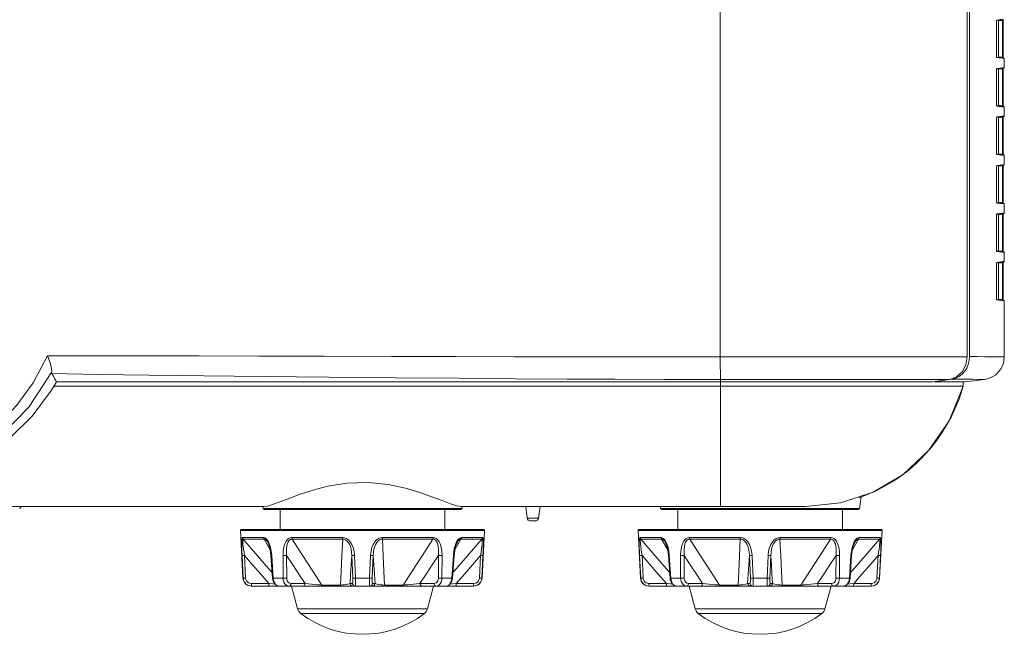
# Model space of a CAD drawing. Header units: millimetres. Extents: x 3925 to 5043, y -86 to 778.
# Tile 35 of 256: x 4329 to 4372, y 349 to 376. Entities that reach past the tile are written whole.
import ezdxf

# ---------------------------------------------------------------- set-up
doc = ezdxf.new("R2010")
doc.units = ezdxf.units.MM
doc.header["$LTSCALE"] = 46.255
for name, color, linetype in [('H30-BOTTOM-CDXF_CONTINUOUS_LINE', 7, 'CONTINUOUS'), ('H30-LEFT-COVDXF_CONTINUOUS_LINE', 7, 'CONTINUOUS'), ('H30K-FRONT-CDXF_CONTINUOUS_LINE', 7, 'CONTINUOUS'), ('RUBBER-FOOT-DXF_CONTINUOUS_LINE', 7, 'CONTINUOUS')]:
    doc.layers.add(name, color=color, linetype=linetype)

msp = doc.modelspace()

# ---------------------------------------------------------------- linework, layer by layer
at = {"layer": 'H30-BOTTOM-CDXF_CONTINUOUS_LINE', "color": 7, "linetype": 'Continuous', "lineweight": 0}
for p, q in [((4330.102, 359.7781), (4359.4396, 359.7781)), ((4359.4396, 359.7781), (4359.4396, 359.9713)), ((4370.1349, 359.7763), (4359.4396, 359.7763)), ((4359.4396, 359.7763), (4359.4396, 354.4713)), ((4370.1198, 359.7781), (4370.1446, 359.9799)), ((4365.6335, 354.9078), (4365.5699, 354.3902)), ((4270.7654, 354.4713), (4339.3637, 354.4713)), ((4339.2992, 354.4713), (4339.3092, 354.3902)), ((4348.0699, 354.3902), (4339.3092, 354.3902)), ((4348.0203, 354.3463), (4339.3588, 354.3463)), ((4339.5211, 354.499), (4339.3637, 354.4713)), ((4348.0154, 354.4713), (4347.84, 354.504)), ((4348.0154, 354.4713), (4363.1896, 354.4713)), ((4348.0799, 354.4713), (4348.0699, 354.3902)), ((4350.8771, 354.4713), (4350.9403, 353.9561)), ((4351.5021, 354.4713), (4351.4388, 353.9561)), ((4356.7992, 354.4713), (4356.8092, 354.3902)), ((4365.5699, 354.3902), (4356.8092, 354.3902)), ((4365.5203, 354.3463), (4356.8588, 354.3463)), ((4351.4388, 353.9561), (4350.9403, 353.9561)), ((4351.3147, 353.8463), (4351.0644, 353.8463))]:
    msp.add_line(p, q, dxfattribs=at)
for points in [[(4363.1896, 354.4713), (4364.7322, 354.6318), (4366.1711, 355.1146), (4367.4842, 355.8939), (4368.6116, 356.9537), (4369.5114, 358.2569), (4370.1349, 359.7763)], [(4369.4588, 358.162), (4369.5948, 358.4144), (4369.7215, 358.673), (4369.8387, 358.9381), (4369.9467, 359.2104), (4370.0454, 359.4897), (4370.1349, 359.7763)], [(4368.4727, 356.7963), (4368.6561, 357.006), (4368.8318, 357.2227), (4368.9998, 357.4462), (4369.1606, 357.6773), (4369.3138, 357.9161), (4369.4588, 358.162)], [(4367.4564, 355.8731), (4367.6729, 356.0407), (4367.8825, 356.2166), (4368.0854, 356.401), (4368.2822, 356.5944), (4368.4727, 356.7963)], [(4366.0541, 355.0622), (4366.2988, 355.1746), (4366.539, 355.2957), (4366.7746, 355.4258), (4367.0063, 355.5653), (4367.2339, 355.7145), (4367.4564, 355.8731)], [(4343.9319, 355.531), (4342.9926, 355.4994), (4342.1675, 355.3672), (4341.4971, 355.1951), (4340.9463, 355.0176), (4340.4855, 354.8503), (4340.092, 354.7001), (4339.7666, 354.5785), (4339.5211, 354.499)], [(4347.84, 354.504), (4347.563, 354.5963), (4347.194, 354.7359), (4346.744, 354.9061), (4346.2117, 355.0923), (4345.5782, 355.2797), (4344.8243, 355.4409), (4343.9319, 355.531)], [(4365.551, 354.8643), (4365.8049, 354.9587), (4366.0541, 355.0622)]]:
    msp.add_lwpolyline(points, dxfattribs=at)
for centre, radius, start, end in [((4328.7189, 354.3463), 0.125, 90, 164.99999), ((4339.3588, 354.3963), 0.05, 187, 270), ((4348.0203, 354.3963), 0.05, 270, 353), ((4356.8588, 354.3963), 0.05, 187, 270), ((4365.5203, 354.3963), 0.05, 270, 353), ((4351.0644, 353.9713), 0.125, 187, 270), ((4351.3147, 353.9713), 0.125, 270, 353)]:
    msp.add_arc(centre, radius, start, end, dxfattribs=at)
at = {"layer": 'H30-LEFT-COVDXF_CONTINUOUS_LINE', "color": 7, "linetype": 'Continuous', "lineweight": 0}
for p, q in [((4370.4064, 400.0883), (4370.4064, 361.083)), ((4371.5999, 375.8567), (4371.6009, 375.8787)), ((4371.5999, 375.8567), (4371.6004, 375.8567)), ((4371.5999, 374.3009), (4371.5999, 375.8567)), ((4371.6009, 375.8787), (4371.6038, 375.8972)), ((4371.6023, 375.8845), (4371.9176, 375.9232)), ((4371.6038, 375.8972), (4371.6094, 375.9075)), ((4371.6094, 375.9075), (4371.8651, 375.9389)), ((4371.6896, 374.2624), (4371.6896, 375.8952)), ((4371.8655, 375.892), (4371.6926, 375.8708)), ((4371.8655, 375.892), (4371.8874, 375.892)), ((4371.8655, 375.892), (4371.8655, 374.2656)), ((4371.8873, 375.892), (4371.8873, 374.2656)), ((4371.6004, 374.3009), (4371.5999, 374.3009)), ((4371.6017, 374.2713), (4371.5999, 374.3009)), ((4371.6041, 374.2645), (4371.6022, 374.2731)), ((4371.9176, 374.2344), (4371.6051, 374.2728)), ((4371.9396, 374.2096), (4371.6094, 374.2501)), ((4371.8655, 374.2656), (4371.6926, 374.2869)), ((4371.8874, 374.2656), (4371.8655, 374.2656)), ((4371.9396, 374.2096), (4371.9396, 373.813)), ((4371.5999, 373.7217), (4371.6009, 373.7437)), ((4371.5999, 373.7217), (4371.6004, 373.7217)), ((4371.5999, 372.1659), (4371.5999, 373.7217)), ((4371.6009, 373.7437), (4371.6038, 373.7622)), ((4371.6023, 373.7495), (4371.9176, 373.7882)), ((4371.6038, 373.7622), (4371.6094, 373.7725)), ((4371.6094, 373.7725), (4371.8651, 373.8039)), ((4371.6896, 372.1274), (4371.6896, 373.7602)), ((4371.8655, 373.757), (4371.6926, 373.7358)), ((4371.8651, 373.8039), (4371.9396, 373.813)), ((4371.8655, 373.757), (4371.8874, 373.757)), ((4371.8655, 373.757), (4371.8655, 372.1306)), ((4371.8873, 373.757), (4371.8873, 372.1306)), ((4371.6004, 372.1659), (4371.5999, 372.1659)), ((4371.6017, 372.1363), (4371.5999, 372.1659)), ((4371.6041, 372.1295), (4371.6022, 372.1381)), ((4371.9176, 372.0994), (4371.6051, 372.1378)), ((4371.9396, 372.0746), (4371.6094, 372.1151)), ((4371.8655, 372.1306), (4371.6926, 372.1519)), ((4371.8874, 372.1306), (4371.8655, 372.1306)), ((4371.9396, 372.0746), (4371.9396, 371.678)), ((4371.5999, 371.5867), (4371.6009, 371.6087)), ((4371.5999, 371.5867), (4371.6004, 371.5867)), ((4371.5999, 370.0309), (4371.5999, 371.5867)), ((4371.6004, 371.5866), (4371.6014, 371.6081)), ((4371.6009, 371.6087), (4371.6038, 371.6272)), ((4371.6024, 371.6145), (4371.9176, 371.6532)), ((4371.6038, 371.6272), (4371.6094, 371.6375)), ((4371.6094, 371.6375), (4371.8651, 371.6689)), ((4371.6896, 369.9924), (4371.6896, 371.6252)), ((4371.8655, 371.622), (4371.6926, 371.6008)), ((4371.8651, 371.6689), (4371.9396, 371.678)), ((4371.8655, 371.622), (4371.8874, 371.622)), ((4371.8655, 371.622), (4371.8655, 369.9956)), ((4371.8873, 371.622), (4371.8873, 369.9956)), ((4371.6004, 370.0309), (4371.5999, 370.0309)), ((4371.6017, 370.0013), (4371.5999, 370.0309)), ((4371.6041, 369.9945), (4371.6022, 370.0031)), ((4371.9176, 369.9644), (4371.6051, 370.0028)), ((4371.9396, 369.9396), (4371.6094, 369.9801)), ((4371.8655, 369.9956), (4371.6926, 370.0169)), ((4371.8874, 369.9956), (4371.8655, 369.9956)), ((4371.9396, 369.9396), (4371.9396, 369.543)), ((4371.5999, 369.4517), (4371.6009, 369.4737)), ((4371.5999, 369.4517), (4371.6004, 369.4517)), ((4371.5999, 367.8959), (4371.5999, 369.4517)), ((4371.6009, 369.4737), (4371.6038, 369.4922)), ((4371.6023, 369.4795), (4371.9176, 369.5182)), ((4371.6038, 369.4922), (4371.6094, 369.5025)), ((4371.6094, 369.5025), (4371.8651, 369.5339)), ((4371.6896, 367.8574), (4371.6896, 369.4902)), ((4371.8655, 369.487), (4371.6926, 369.4658)), ((4371.8651, 369.5339), (4371.9396, 369.543)), ((4371.8655, 369.487), (4371.8874, 369.487)), ((4371.8655, 369.487), (4371.8655, 367.8606)), ((4371.8873, 369.487), (4371.8873, 367.8606)), ((4371.6004, 367.8959), (4371.5999, 367.8959)), ((4371.6017, 367.8663), (4371.5999, 367.8959)), ((4371.6041, 367.8595), (4371.6022, 367.8681)), ((4371.9176, 367.8294), (4371.6051, 367.8678)), ((4371.9396, 367.8046), (4371.6094, 367.8451)), ((4371.8655, 367.8606), (4371.6926, 367.8819)), ((4371.8874, 367.8606), (4371.8655, 367.8606)), ((4371.9396, 367.8046), (4371.9396, 367.408)), ((4371.5999, 367.3167), (4371.6009, 367.3387)), ((4371.5999, 367.3167), (4371.6004, 367.3167)), ((4371.5999, 365.7609), (4371.5999, 367.3167)), ((4371.6004, 367.3166), (4371.6014, 367.3381)), ((4371.6009, 367.3387), (4371.6038, 367.3572)), ((4371.6024, 367.3445), (4371.9176, 367.3832)), ((4371.6038, 367.3572), (4371.6094, 367.3675)), ((4371.6094, 367.3675), (4371.8651, 367.3989)), ((4371.6896, 365.7224), (4371.6896, 367.3552)), ((4371.8655, 367.352), (4371.6926, 367.3308)), ((4371.8651, 367.3989), (4371.9396, 367.408)), ((4371.8655, 367.352), (4371.8874, 367.352)), ((4371.8655, 367.352), (4371.8655, 365.7256)), ((4371.8873, 367.352), (4371.8873, 365.7256)), ((4371.6004, 365.7609), (4371.5999, 365.7609)), ((4371.6017, 365.7313), (4371.5999, 365.7609)), ((4371.6041, 365.7245), (4371.6022, 365.7331)), ((4371.9176, 365.6944), (4371.6051, 365.7328)), ((4371.9396, 365.6696), (4371.6094, 365.7101)), ((4371.8655, 365.7256), (4371.6926, 365.7469)), ((4371.8874, 365.7256), (4371.8655, 365.7256)), ((4371.9396, 365.6696), (4371.9396, 365.273)), ((4371.5999, 365.1817), (4371.6009, 365.2037)), ((4371.5999, 365.1817), (4371.6004, 365.1817)), ((4371.5999, 363.6259), (4371.5999, 365.1817)), ((4371.6004, 365.1816), (4371.6014, 365.2031)), ((4371.6009, 365.2037), (4371.6038, 365.2222)), ((4371.6024, 365.2095), (4371.9176, 365.2482)), ((4371.6038, 365.2222), (4371.6094, 365.2325)), ((4371.6094, 365.2325), (4371.8651, 365.2639)), ((4371.6896, 363.5874), (4371.6896, 365.2202)), ((4371.8655, 365.217), (4371.6926, 365.1958)), ((4371.8651, 365.2639), (4371.9396, 365.273)), ((4371.8655, 365.217), (4371.8874, 365.217)), ((4371.8655, 365.217), (4371.8655, 363.5906)), ((4371.8873, 365.217), (4371.8873, 363.5906)), ((4371.6004, 363.6259), (4371.5999, 363.6259)), ((4371.6017, 363.5963), (4371.5999, 363.6259)), ((4371.6041, 363.5895), (4371.6022, 363.5981)), ((4371.9176, 363.5594), (4371.6051, 363.5978)), ((4371.9396, 363.5346), (4371.6094, 363.5751)), ((4371.8655, 363.5906), (4371.6926, 363.6119)), ((4371.8874, 363.5906), (4371.8655, 363.5906)), ((4371.9396, 361.0678), (4371.9396, 363.5346)), ((4370.3923, 360.9053), (4370.4064, 361.083)), ((4370.3507, 360.7333), (4370.3923, 360.9053)), ((4368.8864, 359.9859), (4368.8864, 359.9713)), ((4370.2146, 359.9713), (4368.8864, 359.9713)), ((4369.6491, 360.0931), (4369.3972, 360.0525)), ((4369.6491, 360.0931), (4369.8022, 360.1341)), ((4369.9622, 360.0881), (4369.6491, 360.0931)), ((4370.2657, 360.084), (4369.9622, 360.0881)), ((4370.2146, 359.9713), (4371.0614, 360.0753))]:
    msp.add_line(p, q, dxfattribs=at)
for points in [[(4371.6004, 375.8567), (4371.6015, 375.8789), (4371.6024, 375.8859)], [(4371.6024, 375.8859), (4371.6036, 375.8916), (4371.604, 375.893)], [(4371.604, 375.8928), (4371.6066, 375.8959), (4371.6094, 375.9075)], [(4371.8688, 375.9172), (4371.8683, 375.9146), (4371.8673, 375.9069), (4371.8655, 375.892)], [(4371.8874, 375.892), (4371.8874, 375.9019), (4371.888, 375.9194), (4371.888, 375.9196)], [(4371.6022, 374.2731), (4371.6007, 374.2886), (4371.6004, 374.3009)], [(4371.6094, 374.2501), (4371.6052, 374.2557), (4371.6017, 374.2713)], [(4371.6094, 374.2501), (4371.6066, 374.2617), (4371.604, 374.2647)], [(4371.8655, 374.2656), (4371.8668, 374.2546), (4371.868, 374.2453), (4371.8688, 374.2404)], [(4371.888, 374.238), (4371.8875, 374.2555), (4371.8874, 374.2656)], [(4371.6004, 373.7217), (4371.6015, 373.7439), (4371.6024, 373.7509)], [(4371.6024, 373.7509), (4371.6036, 373.7566), (4371.604, 373.758)], [(4371.604, 373.7578), (4371.6066, 373.7609), (4371.6094, 373.7725)], [(4371.8688, 373.7822), (4371.8683, 373.7796), (4371.8673, 373.7719), (4371.8655, 373.757)], [(4371.8874, 373.757), (4371.8874, 373.7669), (4371.888, 373.7844), (4371.888, 373.7846)], [(4371.6022, 372.1381), (4371.6007, 372.1536), (4371.6004, 372.1659)], [(4371.6094, 372.1151), (4371.6052, 372.1207), (4371.6017, 372.1363)], [(4371.6094, 372.1151), (4371.6066, 372.1267), (4371.604, 372.1297)], [(4371.8655, 372.1306), (4371.8668, 372.1196), (4371.868, 372.1103), (4371.8688, 372.1054)], [(4371.888, 372.103), (4371.8875, 372.1206), (4371.8874, 372.1306)], [(4371.6014, 371.6081), (4371.6035, 371.6213), (4371.604, 371.6229)], [(4371.604, 371.6228), (4371.6066, 371.6259), (4371.6094, 371.6375)], [(4371.8688, 371.6472), (4371.8683, 371.6446), (4371.8673, 371.6369), (4371.8655, 371.622)], [(4371.8874, 371.622), (4371.8874, 371.6319), (4371.888, 371.6494), (4371.888, 371.6496)], [(4371.6022, 370.0031), (4371.6007, 370.0186), (4371.6004, 370.0309)], [(4371.6094, 369.9801), (4371.6052, 369.9857), (4371.6017, 370.0013)], [(4371.6094, 369.9801), (4371.6066, 369.9917), (4371.604, 369.9947)], [(4371.8655, 369.9956), (4371.8668, 369.9846), (4371.868, 369.9753), (4371.8688, 369.9704)], [(4371.888, 369.968), (4371.8875, 369.9855), (4371.8874, 369.9956)], [(4371.6004, 369.4517), (4371.6015, 369.4739), (4371.6024, 369.4809)], [(4371.6024, 369.4809), (4371.6036, 369.4866), (4371.604, 369.488)], [(4371.604, 369.4878), (4371.6066, 369.4909), (4371.6094, 369.5025)], [(4371.8688, 369.5122), (4371.8683, 369.5096), (4371.8673, 369.5019), (4371.8655, 369.487)], [(4371.8874, 369.487), (4371.8874, 369.4969), (4371.888, 369.5144), (4371.888, 369.5146)], [(4371.6022, 367.8681), (4371.6007, 367.8836), (4371.6004, 367.8959)], [(4371.6094, 367.8451), (4371.6052, 367.8507), (4371.6017, 367.8663)], [(4371.6094, 367.8451), (4371.6066, 367.8567), (4371.604, 367.8597)], [(4371.8655, 367.8606), (4371.8668, 367.8496), (4371.868, 367.8403), (4371.8688, 367.8354)], [(4371.888, 367.833), (4371.8875, 367.8506), (4371.8874, 367.8606)], [(4371.6014, 367.3381), (4371.6035, 367.3513), (4371.604, 367.3529)], [(4371.604, 367.3528), (4371.6066, 367.3559), (4371.6094, 367.3675)], [(4371.8688, 367.3772), (4371.8683, 367.3746), (4371.8673, 367.3669), (4371.8655, 367.352)], [(4371.8874, 367.352), (4371.8874, 367.3619), (4371.888, 367.3794), (4371.888, 367.3796)], [(4371.6022, 365.7331), (4371.6007, 365.7486), (4371.6004, 365.7609)], [(4371.6094, 365.7101), (4371.6052, 365.7157), (4371.6017, 365.7313)], [(4371.6094, 365.7101), (4371.6066, 365.7217), (4371.604, 365.7247)], [(4371.8655, 365.7256), (4371.8668, 365.7146), (4371.868, 365.7053), (4371.8688, 365.7004)], [(4371.888, 365.698), (4371.8875, 365.7155), (4371.8874, 365.7256)], [(4371.6014, 365.2031), (4371.6035, 365.2163), (4371.604, 365.2179)], [(4371.604, 365.2178), (4371.6066, 365.2209), (4371.6094, 365.2325)], [(4371.8688, 365.2422), (4371.8683, 365.2396), (4371.8673, 365.2319), (4371.8655, 365.217)], [(4371.8874, 365.217), (4371.8874, 365.2269), (4371.888, 365.2444), (4371.888, 365.2446)], [(4371.6022, 363.5981), (4371.6007, 363.6136), (4371.6004, 363.6259)], [(4371.6094, 363.5751), (4371.6052, 363.5807), (4371.6017, 363.5963)], [(4371.6094, 363.5751), (4371.6066, 363.5867), (4371.604, 363.5897)], [(4371.8655, 363.5906), (4371.8668, 363.5796), (4371.868, 363.5703), (4371.8688, 363.5654)], [(4371.888, 363.563), (4371.8875, 363.5805), (4371.8874, 363.5906)], [(4371.0855, 361.0754), (4370.7527, 361.0789), (4370.4064, 361.083)], [(4371.9396, 361.0678), (4371.6427, 361.0703), (4371.3936, 361.0725), (4371.0855, 361.0754)], [(4370.1906, 360.4279), (4370.2827, 360.5724), (4370.3507, 360.7333)], [(4369.8022, 360.1341), (4369.9465, 360.2051), (4370.0774, 360.3041), (4370.1906, 360.4279)], [(4369.3972, 360.0525), (4369.1429, 360.0119), (4368.8864, 359.9713)], [(4371.0614, 360.0753), (4370.7812, 360.0781), (4370.5493, 360.0806), (4370.2657, 360.084)]]:
    msp.add_lwpolyline(points, dxfattribs=at)
for centre, radius, start, end in [((4371.9146, 374.2096), 0.025, 0, 83), ((4371.9146, 373.813), 0.025, 277, 0), ((4371.9146, 372.0746), 0.025, 0, 83), ((4371.9146, 371.678), 0.025, 277, 0), ((4371.9146, 369.9396), 0.025, 0, 83), ((4371.9146, 369.543), 0.025, 277, 0), ((4371.9146, 367.8046), 0.025, 0, 83), ((4371.9146, 367.408), 0.025, 277, 0), ((4371.9146, 365.6696), 0.025, 0, 83), ((4371.9146, 365.273), 0.025, 277, 0), ((4371.9146, 363.5346), 0.025, 0, 83), ((4370.9396, 361.0678), 1, 277, 0)]:
    msp.add_arc(centre, radius, start, end, dxfattribs=at)
at = {"layer": 'H30K-FRONT-CDXF_CONTINUOUS_LINE', "color": 7, "linetype": 'Continuous', "lineweight": 0}
for p, q in [((4370.3097, 361.0687), (4370.3097, 400.7213)), ((4359.4392, 361.0692), (4359.4394, 377.9713)), ((4359.4392, 361.0692), (4370.3097, 361.0687)), ((4359.4392, 361.0692), (4359.4396, 359.9713)), ((4329.9537, 359.5409), (4330.0882, 359.7529)), ((4330.0882, 359.7529), (4330.2193, 359.9713)), ((4330.2193, 359.9713), (4368.7814, 359.9713)), ((4369.5347, 360.0761), (4368.7814, 359.9713)), ((4329.9537, 359.5409), (4329.1434, 358.4567)), ((4329.1434, 358.4567), (4328.1816, 357.4977))]:
    msp.add_line(p, q, dxfattribs=at)
for points in [[(4329.8184, 361.1183), (4329.1862, 359.9255), (4328.4759, 358.9401), (4327.7096, 358.133), (4326.8761, 357.4616), (4325.9342, 356.8869), (4324.8796, 356.4113), (4323.773, 356.0577), (4322.6468, 355.8189), (4321.4822, 355.6751), (4320.316, 355.6187)], [(4329.8184, 361.1183), (4331.8445, 361.1149), (4334.0667, 361.1121), (4336.4987, 361.1083), (4339.1423, 361.1025), (4342.0013, 361.095), (4344.9621, 361.0872), (4347.7938, 361.0806), (4350.3564, 361.076), (4352.6405, 361.073), (4354.7651, 361.071), (4356.9625, 361.0698), (4359.4392, 361.0692)], [(4330.0117, 360.4077), (4330.0052, 360.5637), (4329.9365, 360.8077), (4329.8184, 361.1183)], [(4370.3097, 361.0687), (4370.2527, 360.7149), (4370.0882, 360.4061), (4369.8377, 360.1835), (4369.5347, 360.0761)], [(4320.2525, 355.3088), (4322.6198, 355.462), (4324.6651, 355.9267), (4326.3861, 356.6625), (4327.8044, 357.6267), (4329.0046, 358.8565), (4330.0117, 360.4077)], [(4330.0092, 360.3309), (4330.0045, 360.3595), (4330.0117, 360.4077)], [(4330.0092, 360.3309), (4332.0511, 360.2973), (4334.2871, 360.2661), (4336.7234, 360.2363), (4339.3617, 360.207), (4342.2019, 360.1776), (4345.127, 360.1494), (4347.9142, 360.1253), (4350.4361, 360.1068), (4352.6903, 360.0936), (4354.7964, 360.0846), (4356.9802, 360.0788), (4359.4396, 360.0766)], [(4330.2193, 359.9713), (4330.1495, 360.0917), (4330.0795, 360.2116), (4330.0092, 360.3309)], [(4359.4396, 360.0766), (4360.1601, 360.0766), (4361.7296, 360.0768)], [(4361.7296, 360.0768), (4364.6151, 360.0772), (4365.5219, 360.077), (4366.3094, 360.0764), (4366.9874, 360.0756), (4367.5713, 360.075), (4368.0679, 360.0747), (4368.4825, 360.0746)], [(4368.4825, 360.0746), (4368.824, 360.0748), (4369.1039, 360.0753), (4369.5346, 360.0761)]]:
    msp.add_lwpolyline(points, dxfattribs=at)
at = {"layer": 'RUBBER-FOOT-DXF_CONTINUOUS_LINE', "color": 7, "linetype": 'Continuous', "lineweight": 0}
for p, q in [((4340.0646, 353.4713), (4340.0646, 354.3463)), ((4347.3146, 353.4713), (4347.3146, 354.3463)), ((4357.5646, 353.4713), (4357.5646, 354.3463)), ((4364.8146, 353.4713), (4364.8146, 354.3463)), ((4338.3173, 353.4187), (4349.0618, 353.4187)), ((4338.427, 351.3267), (4338.3173, 353.4187)), ((4338.3673, 353.4713), (4349.0118, 353.4713)), ((4348.9522, 351.3267), (4349.0618, 353.4187)), ((4355.8173, 353.4187), (4366.5618, 353.4187)), ((4355.927, 351.3267), (4355.8173, 353.4187)), ((4355.8673, 353.4713), (4366.5118, 353.4713)), ((4366.4522, 351.3267), (4366.5618, 353.4187)), ((4338.4057, 353.1131), (4339.3327, 353.1131)), ((4338.4344, 353.0393), (4339.3564, 353.0393)), ((4339.3564, 353.0393), (4339.6253, 352.5706)), ((4339.5159, 352.9005), (4339.516, 352.9002)), ((4340.5739, 353.1131), (4342.8119, 353.1131)), ((4340.5908, 353.0393), (4342.8167, 353.0393)), ((4344.5624, 353.0393), (4346.7883, 353.0393)), ((4344.5672, 353.1131), (4346.8052, 353.1131)), ((4347.7545, 352.5719), (4348.0227, 353.0393)), ((4347.8632, 352.9004), (4347.8631, 352.9002)), ((4348.9447, 353.0393), (4348.0227, 353.0393)), ((4348.9734, 353.1131), (4348.0464, 353.1131)), ((4355.9057, 353.1131), (4356.8327, 353.1131)), ((4355.9344, 353.0393), (4356.8564, 353.0393)), ((4356.8564, 353.0393), (4357.1253, 352.5706)), ((4357.0159, 352.9005), (4357.016, 352.9002)), ((4358.0739, 353.1131), (4360.3119, 353.1131)), ((4358.0908, 353.0393), (4360.3167, 353.0393)), ((4362.0624, 353.0393), (4364.2883, 353.0393)), ((4362.0672, 353.1131), (4364.3052, 353.1131)), ((4365.2545, 352.5719), (4365.5227, 353.0393)), ((4365.3632, 352.9004), (4365.3631, 352.9002)), ((4366.4447, 353.0393), (4365.5227, 353.0393)), ((4366.4734, 353.1131), (4365.5464, 353.1131)), ((4338.4359, 351.3267), (4338.3869, 352.3152)), ((4338.4945, 352.3152), (4338.5436, 351.3267)), ((4339.69, 352.3152), (4339.6592, 352.3133)), ((4339.7261, 351.3248), (4339.6592, 352.3133)), ((4339.69, 352.3152), (4339.7576, 351.3267)), ((4340.1917, 351.3267), (4340.19, 352.3152)), ((4340.3477, 352.3152), (4340.3502, 351.3267)), ((4343.2662, 351.3267), (4343.2206, 352.3153)), ((4343.336, 352.3152), (4343.3826, 351.3267)), ((4343.9965, 351.3267), (4344.0431, 352.3152)), ((4344.1585, 352.3152), (4344.1129, 351.3267)), ((4347.0289, 351.3267), (4347.0314, 352.3153)), ((4347.1891, 352.3152), (4347.1874, 351.3267)), ((4347.6891, 352.3152), (4347.6215, 351.3267)), ((4347.653, 351.3248), (4347.7199, 352.3133)), ((4347.7199, 352.3133), (4347.6891, 352.3152)), ((4348.8355, 351.3267), (4348.8846, 352.3153)), ((4348.9432, 351.3267), (4348.9922, 352.3152)), ((4355.9359, 351.3267), (4355.8869, 352.3152)), ((4355.9945, 352.3152), (4356.0436, 351.3267)), ((4357.19, 352.3152), (4357.1592, 352.3133)), ((4357.2261, 351.3248), (4357.1592, 352.3133)), ((4357.19, 352.3152), (4357.2576, 351.3267)), ((4357.6917, 351.3267), (4357.69, 352.3152)), ((4357.8477, 352.3152), (4357.8502, 351.3267)), ((4360.7662, 351.3267), (4360.7206, 352.3153)), ((4360.836, 352.3152), (4360.8826, 351.3267)), ((4361.4965, 351.3267), (4361.5431, 352.3152)), ((4361.6585, 352.3152), (4361.6129, 351.3267)), ((4364.5289, 351.3267), (4364.5314, 352.3153)), ((4364.6891, 352.3152), (4364.6874, 351.3267)), ((4365.1891, 352.3152), (4365.1215, 351.3267)), ((4365.153, 351.3248), (4365.2199, 352.3133)), ((4365.2199, 352.3133), (4365.1891, 352.3152)), ((4366.3355, 351.3267), (4366.3846, 352.3153)), ((4366.4432, 351.3267), (4366.4922, 352.3152)), ((4338.427, 351.3267), (4338.4359, 351.3267)), ((4339.5635, 351.0898), (4338.7951, 351.0898)), ((4339.7576, 351.3267), (4339.7261, 351.3248)), ((4339.7576, 351.3267), (4340.1917, 351.3267)), ((4341.1613, 351.0898), (4340.5435, 351.0898)), ((4343.2443, 351.0898), (4343.139, 351.0898)), ((4343.3826, 351.3267), (4343.9965, 351.3267)), ((4344.2401, 351.0898), (4344.1349, 351.0898)), ((4346.8356, 351.0898), (4346.2178, 351.0898)), ((4347.1874, 351.3267), (4347.6215, 351.3267)), ((4347.653, 351.3248), (4347.6215, 351.3267)), ((4347.6421, 351.2483), (4347.653, 351.3248)), ((4347.8156, 351.0898), (4348.584, 351.0898)), ((4348.9432, 351.3267), (4348.9522, 351.3267)), ((4355.927, 351.3267), (4355.9359, 351.3267)), ((4357.0635, 351.0898), (4356.2951, 351.0898)), ((4357.2576, 351.3267), (4357.2261, 351.3248)), ((4357.2576, 351.3267), (4357.6917, 351.3267)), ((4358.6613, 351.0898), (4358.0435, 351.0898)), ((4360.7443, 351.0898), (4360.639, 351.0898)), ((4360.8826, 351.3267), (4361.4965, 351.3267)), ((4361.7401, 351.0898), (4361.6349, 351.0898)), ((4364.3356, 351.0898), (4363.7178, 351.0898)), ((4364.6874, 351.3267), (4365.1215, 351.3267)), ((4365.153, 351.3248), (4365.1215, 351.3267)), ((4365.1421, 351.2483), (4365.153, 351.3248)), ((4365.3156, 351.0898), (4366.084, 351.0898)), ((4366.4432, 351.3267), (4366.4522, 351.3267)), ((4348.5777, 350.9713), (4338.8014, 350.9713)), ((4338.812, 350.9713), (4338.807, 350.977)), ((4340.8337, 349.9668), (4340.5646, 350.9713)), ((4342.7212, 351.016), (4341.9009, 351.016)), ((4345.4782, 351.016), (4344.6579, 351.016)), ((4346.5454, 349.9668), (4346.8146, 350.9713)), ((4348.5722, 350.977), (4348.5671, 350.9713)), ((4366.0777, 350.9713), (4356.3014, 350.9713)), ((4356.312, 350.9713), (4356.307, 350.977)), ((4358.3337, 349.9668), (4358.0646, 350.9713)), ((4360.2212, 351.016), (4359.4009, 351.016)), ((4362.9782, 351.016), (4362.1579, 351.016)), ((4364.0454, 349.9668), (4364.3146, 350.9713)), ((4366.0722, 350.977), (4366.0671, 350.9713)), ((4340.8337, 349.9668), (4346.5454, 349.9668)), ((4340.9685, 349.7657), (4346.4106, 349.7657)), ((4358.3337, 349.9668), (4364.0454, 349.9668)), ((4358.4685, 349.7657), (4363.9106, 349.7657))]:
    msp.add_line(p, q, dxfattribs=at)
for points in [[(4338.4057, 353.1131), (4338.3927, 353.1025), (4338.3822, 353.0684), (4338.3749, 353.0086), (4338.3708, 352.9212), (4338.3702, 352.8072), (4338.3729, 352.6678), (4338.3785, 352.5037), (4338.3869, 352.3152)], [(4338.4057, 353.1131), (4338.4099, 353.0867), (4338.4196, 353.0617), (4338.4344, 353.0393)], [(4338.4945, 352.3152), (4338.4722, 352.4629), (4338.4535, 352.5947), (4338.4383, 352.7109), (4338.4268, 352.8115), (4338.4193, 352.8955), (4338.4163, 352.9615), (4338.418, 353.0075), (4338.4244, 353.0329), (4338.4344, 353.0393)], [(4339.7098, 351.5655), (4339.6535, 351.6298), (4339.0686, 352.3034), (4338.4344, 353.0393)], [(4339.3327, 353.1131), (4339.3844, 353.1025), (4339.4385, 353.0684), (4339.493, 353.0087), (4339.5461, 352.9212)], [(4339.3327, 353.1131), (4339.3362, 353.0866), (4339.3442, 353.0616), (4339.3564, 353.0393)], [(4339.3564, 353.0393), (4339.3931, 353.0328), (4339.4337, 353.0075), (4339.4763, 352.9615), (4339.5159, 352.9005)], [(4339.5159, 352.9005), (4339.544, 352.8442), (4339.5861, 352.731), (4339.6291, 352.5551), (4339.6592, 352.3133)], [(4339.5461, 352.9212), (4339.5947, 352.8072), (4339.6365, 352.6678), (4339.6692, 352.5037), (4339.69, 352.3152)], [(4340.5739, 353.1131), (4340.5038, 353.1025), (4340.4349, 353.0684), (4340.37, 353.0086), (4340.3112, 352.9212), (4340.2618, 352.8072), (4340.2237, 352.6678), (4340.1989, 352.5037), (4340.19, 352.3152)], [(4340.3477, 352.3152), (4340.3401, 352.4629), (4340.3431, 352.5947), (4340.3557, 352.7109), (4340.3772, 352.8115), (4340.4072, 352.8955), (4340.4453, 352.9615), (4340.4904, 353.0075), (4340.5399, 353.0329), (4340.5908, 353.0393)], [(4340.5739, 353.1131), (4340.5763, 353.0867), (4340.5821, 353.0617), (4340.5908, 353.0393)], [(4341.9009, 351.016), (4341.5015, 351.6298), (4341.0654, 352.3034), (4340.5908, 353.0393)], [(4342.8167, 353.0393), (4342.7798, 352.3051), (4342.7479, 351.6314), (4342.7212, 351.016)], [(4342.8119, 353.1131), (4342.898, 353.1025), (4342.985, 353.0684), (4343.0694, 353.0087), (4343.1485, 352.9212), (4343.2178, 352.8072), (4343.2744, 352.6678), (4343.315, 352.5037), (4343.336, 352.3152)], [(4342.8119, 353.1131), (4342.8126, 353.0866), (4342.8143, 353.0616), (4342.8167, 353.0393)], [(4342.8167, 353.0393), (4342.8787, 353.0328), (4342.9424, 353.0075), (4343.0043, 352.9615), (4343.0613, 352.8955), (4343.1112, 352.8114), (4343.153, 352.7109), (4343.186, 352.5946), (4343.2091, 352.4628), (4343.2206, 352.3153)], [(4344.5672, 353.1131), (4344.4811, 353.1025), (4344.3941, 353.0684), (4344.3097, 353.0086), (4344.2306, 352.9212), (4344.1613, 352.8072), (4344.1047, 352.6678), (4344.0641, 352.5037), (4344.0431, 352.3152)], [(4344.1585, 352.3152), (4344.17, 352.4628), (4344.1931, 352.5947), (4344.2261, 352.7109), (4344.268, 352.8115), (4344.3178, 352.8955), (4344.3748, 352.9615), (4344.4368, 353.0075), (4344.5005, 353.0329), (4344.5624, 353.0393)], [(4344.5672, 353.1131), (4344.5665, 353.0867), (4344.5649, 353.0617), (4344.5624, 353.0393)], [(4344.6579, 351.016), (4344.6313, 351.6298), (4344.5994, 352.3034), (4344.5624, 353.0393)], [(4346.7883, 353.0393), (4346.3148, 352.3051), (4345.8786, 351.6314), (4345.4782, 351.016)], [(4346.8052, 353.1131), (4346.8027, 353.0866), (4346.797, 353.0616), (4346.7883, 353.0393)], [(4346.7883, 353.0393), (4346.8393, 353.0328), (4346.8887, 353.0075), (4346.9338, 352.9615), (4346.9719, 352.8955), (4347.0019, 352.8114), (4347.0234, 352.7109), (4347.036, 352.5946), (4347.039, 352.4628), (4347.0314, 352.3153)], [(4346.8052, 353.1131), (4346.8753, 353.1025), (4346.9442, 353.0684), (4347.0091, 353.0087), (4347.0679, 352.9212), (4347.1173, 352.8072), (4347.1555, 352.6678), (4347.1802, 352.5037), (4347.1891, 352.3152)], [(4348.9447, 353.0393), (4348.312, 352.3051), (4347.727, 351.6314), (4347.6693, 351.5656)], [(4347.8331, 352.9212), (4347.7844, 352.8072), (4347.7426, 352.6678), (4347.7099, 352.5037), (4347.6891, 352.3152)], [(4347.7199, 352.3133), (4347.748, 352.5442), (4347.7886, 352.7166), (4347.8309, 352.8346), (4347.8632, 352.9004)], [(4348.0464, 353.1131), (4347.9947, 353.1025), (4347.9406, 353.0684), (4347.8861, 353.0086), (4347.8331, 352.9212)], [(4348.0227, 353.0393), (4347.986, 353.0328), (4347.9454, 353.0075), (4347.9028, 352.9614), (4347.8632, 352.9004)], [(4348.0227, 353.0393), (4348.0349, 353.0616), (4348.0429, 353.0866), (4348.0464, 353.1131)], [(4348.9447, 353.0393), (4348.9548, 353.0328), (4348.9611, 353.0075), (4348.9628, 352.9615), (4348.9598, 352.8955), (4348.9523, 352.8114), (4348.9408, 352.7109), (4348.9256, 352.5946), (4348.9069, 352.4628), (4348.8846, 352.3152)], [(4348.9447, 353.0393), (4348.9595, 353.0616), (4348.9691, 353.0865), (4348.9734, 353.1131)], [(4348.9734, 353.1131), (4348.9864, 353.1025), (4348.9969, 353.0684), (4349.0042, 353.0087), (4349.0083, 352.9212), (4349.0089, 352.8072), (4349.0063, 352.6678), (4349.0007, 352.5037), (4348.9922, 352.3152)], [(4355.9057, 353.1131), (4355.8927, 353.1025), (4355.8822, 353.0684), (4355.8749, 353.0086), (4355.8708, 352.9212), (4355.8702, 352.8072), (4355.8729, 352.6678), (4355.8785, 352.5037), (4355.8869, 352.3152)], [(4355.9057, 353.1131), (4355.9099, 353.0867), (4355.9196, 353.0617), (4355.9344, 353.0393)], [(4355.9945, 352.3152), (4355.9722, 352.4629), (4355.9535, 352.5947), (4355.9383, 352.7109), (4355.9268, 352.8115), (4355.9193, 352.8955), (4355.9163, 352.9615), (4355.918, 353.0075), (4355.9244, 353.0329), (4355.9344, 353.0393)], [(4357.2098, 351.5655), (4357.1535, 351.6298), (4356.5686, 352.3034), (4355.9344, 353.0393)], [(4356.8327, 353.1131), (4356.8844, 353.1025), (4356.9385, 353.0684), (4356.993, 353.0087), (4357.0461, 352.9212)], [(4356.8327, 353.1131), (4356.8362, 353.0866), (4356.8442, 353.0616), (4356.8564, 353.0393)], [(4356.8564, 353.0393), (4356.8931, 353.0328), (4356.9337, 353.0075), (4356.9763, 352.9615), (4357.0159, 352.9005)], [(4357.0159, 352.9005), (4357.044, 352.8442), (4357.0861, 352.731), (4357.1291, 352.5551), (4357.1592, 352.3133)], [(4357.0461, 352.9212), (4357.0947, 352.8072), (4357.1365, 352.6678), (4357.1692, 352.5037), (4357.19, 352.3152)], [(4358.0739, 353.1131), (4358.0038, 353.1025), (4357.9349, 353.0684), (4357.87, 353.0086), (4357.8112, 352.9212), (4357.7618, 352.8072), (4357.7237, 352.6678), (4357.6989, 352.5037), (4357.69, 352.3152)], [(4357.8477, 352.3152), (4357.8401, 352.4629), (4357.8431, 352.5947), (4357.8557, 352.7109), (4357.8772, 352.8115), (4357.9072, 352.8955), (4357.9453, 352.9615), (4357.9904, 353.0075), (4358.0399, 353.0329), (4358.0908, 353.0393)], [(4358.0739, 353.1131), (4358.0763, 353.0867), (4358.0821, 353.0617), (4358.0908, 353.0393)], [(4359.4009, 351.016), (4359.0015, 351.6298), (4358.5654, 352.3034), (4358.0908, 353.0393)], [(4360.3167, 353.0393), (4360.2798, 352.3051), (4360.2479, 351.6314), (4360.2212, 351.016)], [(4360.3119, 353.1131), (4360.398, 353.1025), (4360.485, 353.0684), (4360.5694, 353.0087), (4360.6485, 352.9212), (4360.7178, 352.8072), (4360.7744, 352.6678), (4360.815, 352.5037), (4360.836, 352.3152)], [(4360.3119, 353.1131), (4360.3126, 353.0866), (4360.3143, 353.0616), (4360.3167, 353.0393)], [(4360.3167, 353.0393), (4360.3787, 353.0328), (4360.4424, 353.0075), (4360.5043, 352.9615), (4360.5613, 352.8955), (4360.6112, 352.8114), (4360.653, 352.7109), (4360.686, 352.5946), (4360.7091, 352.4628), (4360.7206, 352.3153)], [(4362.0672, 353.1131), (4361.9811, 353.1025), (4361.8941, 353.0684), (4361.8097, 353.0086), (4361.7306, 352.9212), (4361.6613, 352.8072), (4361.6047, 352.6678), (4361.5641, 352.5037), (4361.5431, 352.3152)], [(4361.6585, 352.3152), (4361.67, 352.4628), (4361.6931, 352.5947), (4361.7261, 352.7109), (4361.768, 352.8115), (4361.8178, 352.8955), (4361.8748, 352.9615), (4361.9368, 353.0075), (4362.0005, 353.0329), (4362.0624, 353.0393)], [(4362.0672, 353.1131), (4362.0665, 353.0867), (4362.0649, 353.0617), (4362.0624, 353.0393)], [(4362.1579, 351.016), (4362.1313, 351.6298), (4362.0994, 352.3034), (4362.0624, 353.0393)], [(4364.2883, 353.0393), (4363.8148, 352.3051), (4363.3786, 351.6314), (4362.9782, 351.016)], [(4364.3052, 353.1131), (4364.3027, 353.0866), (4364.297, 353.0616), (4364.2883, 353.0393)], [(4364.2883, 353.0393), (4364.3393, 353.0328), (4364.3887, 353.0075), (4364.4338, 352.9615), (4364.4719, 352.8955), (4364.5019, 352.8114), (4364.5234, 352.7109), (4364.536, 352.5946), (4364.539, 352.4628), (4364.5314, 352.3153)], [(4364.3052, 353.1131), (4364.3753, 353.1025), (4364.4442, 353.0684), (4364.5091, 353.0087), (4364.5679, 352.9212), (4364.6173, 352.8072), (4364.6555, 352.6678), (4364.6802, 352.5037), (4364.6891, 352.3152)], [(4366.4447, 353.0393), (4365.812, 352.3051), (4365.227, 351.6314), (4365.1693, 351.5656)], [(4365.3331, 352.9212), (4365.2844, 352.8072), (4365.2426, 352.6678), (4365.2099, 352.5037), (4365.1891, 352.3152)], [(4365.2199, 352.3133), (4365.248, 352.5442), (4365.2886, 352.7166), (4365.3309, 352.8346), (4365.3632, 352.9004)], [(4365.5464, 353.1131), (4365.4947, 353.1025), (4365.4406, 353.0684), (4365.3861, 353.0086), (4365.3331, 352.9212)], [(4365.5227, 353.0393), (4365.486, 353.0328), (4365.4454, 353.0075), (4365.4028, 352.9614), (4365.3632, 352.9004)], [(4365.5227, 353.0393), (4365.5349, 353.0616), (4365.5429, 353.0866), (4365.5464, 353.1131)], [(4366.4447, 353.0393), (4366.4548, 353.0328), (4366.4611, 353.0075), (4366.4628, 352.9615), (4366.4598, 352.8955), (4366.4523, 352.8114), (4366.4408, 352.7109), (4366.4256, 352.5946), (4366.4069, 352.4628), (4366.3846, 352.3152)], [(4366.4447, 353.0393), (4366.4595, 353.0616), (4366.4691, 353.0865), (4366.4734, 353.1131)], [(4366.4734, 353.1131), (4366.4864, 353.1025), (4366.4969, 353.0684), (4366.5042, 353.0087), (4366.5083, 352.9212), (4366.5089, 352.8072), (4366.5063, 352.6678), (4366.5007, 352.5037), (4366.4922, 352.3152)], [(4338.3869, 352.3152), (4338.397, 352.3138), (4338.4203, 352.3133), (4338.4541, 352.3138), (4338.4946, 352.3152)], [(4338.4945, 352.3152), (4338.8493, 351.906), (4339.2072, 351.4956), (4339.5635, 351.0898)], [(4340.19, 352.3152), (4340.2263, 352.3138), (4340.2679, 352.3133), (4340.31, 352.3138), (4340.3477, 352.3152)], [(4340.3477, 352.3152), (4340.6177, 351.906), (4340.89, 351.4956), (4341.1613, 351.0898)], [(4343.139, 351.0898), (4343.1663, 351.4957), (4343.1936, 351.906), (4343.2206, 352.3153)], [(4343.336, 352.3152), (4343.2947, 352.3138), (4343.2592, 352.3133), (4343.2335, 352.3138), (4343.2206, 352.3152)], [(4344.0431, 352.3152), (4344.0844, 352.3138), (4344.1199, 352.3133), (4344.1456, 352.3138), (4344.1585, 352.3152)], [(4344.1585, 352.3152), (4344.1855, 351.906), (4344.2128, 351.4956), (4344.2401, 351.0898)], [(4346.2178, 351.0898), (4346.4891, 351.4957), (4346.7614, 351.906), (4347.0314, 352.3153)], [(4347.1891, 352.3152), (4347.1528, 352.3138), (4347.1112, 352.3133), (4347.0691, 352.3138), (4347.0314, 352.3152)], [(4347.8156, 351.0898), (4348.172, 351.4957), (4348.5298, 351.906), (4348.8846, 352.3153)], [(4348.8845, 352.3152), (4348.925, 352.3138), (4348.9588, 352.3133), (4348.9821, 352.3138), (4348.9922, 352.3152)], [(4355.8869, 352.3152), (4355.897, 352.3138), (4355.9203, 352.3133), (4355.9541, 352.3138), (4355.9946, 352.3152)], [(4355.9945, 352.3152), (4356.3493, 351.906), (4356.7072, 351.4956), (4357.0635, 351.0898)], [(4357.69, 352.3152), (4357.7263, 352.3138), (4357.7679, 352.3133), (4357.81, 352.3138), (4357.8477, 352.3152)], [(4357.8477, 352.3152), (4358.1177, 351.906), (4358.39, 351.4956), (4358.6613, 351.0898)], [(4360.639, 351.0898), (4360.6663, 351.4957), (4360.6936, 351.906), (4360.7206, 352.3153)], [(4360.836, 352.3152), (4360.7947, 352.3138), (4360.7592, 352.3133), (4360.7335, 352.3138), (4360.7206, 352.3152)], [(4361.5431, 352.3152), (4361.5844, 352.3138), (4361.6199, 352.3133), (4361.6456, 352.3138), (4361.6585, 352.3152)], [(4361.6585, 352.3152), (4361.6855, 351.906), (4361.7128, 351.4956), (4361.7401, 351.0898)], [(4363.7178, 351.0898), (4363.9891, 351.4957), (4364.2614, 351.906), (4364.5314, 352.3153)], [(4364.6891, 352.3152), (4364.6528, 352.3138), (4364.6112, 352.3133), (4364.5691, 352.3138), (4364.5314, 352.3152)], [(4365.3156, 351.0898), (4365.672, 351.4957), (4366.0298, 351.906), (4366.3846, 352.3153)], [(4366.3845, 352.3152), (4366.425, 352.3138), (4366.4588, 352.3133), (4366.4821, 352.3138), (4366.4922, 352.3152)], [(4338.812, 350.9713), (4338.7171, 350.9834), (4338.6288, 351.0185), (4338.5518, 351.0749), (4338.492, 351.1482), (4338.4525, 351.2341), (4338.4359, 351.3267)], [(4338.4359, 351.3267), (4338.4457, 351.3253), (4338.469, 351.3248), (4338.5029, 351.3253), (4338.5436, 351.3267)], [(4338.7951, 351.0898), (4338.7311, 351.0979), (4338.672, 351.1215), (4338.6205, 351.1593), (4338.5807, 351.2081), (4338.5545, 351.2653), (4338.5436, 351.3267)], [(4338.807, 350.977), (4338.8023, 350.9937), (4338.7986, 351.0197), (4338.7961, 351.0527), (4338.7951, 351.0898)], [(4339.8302, 351.0594), (4339.7337, 351.0705), (4339.5636, 351.0898)], [(4339.5805, 350.9713), (4339.5755, 350.977), (4339.5708, 350.9937), (4339.5671, 351.0197), (4339.5646, 351.0527), (4339.5636, 351.0898)], [(4339.7261, 351.3248), (4339.737, 351.2483), (4339.7706, 351.1485), (4339.8252, 351.0636), (4339.8947, 351.0047), (4339.9705, 350.9755), (4340.013, 350.9713)], [(4339.7576, 351.3267), (4339.7709, 351.2337), (4339.799, 351.1478), (4339.84, 351.0747), (4339.8917, 351.0185), (4339.9504, 350.9834), (4340.0132, 350.9713)], [(4340.1917, 351.3267), (4340.2281, 351.3253), (4340.2699, 351.3248), (4340.3122, 351.3253), (4340.3502, 351.3267)], [(4340.4681, 350.9713), (4340.3965, 350.9834), (4340.3304, 351.0185), (4340.2734, 351.0749), (4340.2298, 351.1482), (4340.202, 351.2341), (4340.1917, 351.3267)], [(4340.5435, 351.0898), (4340.4924, 351.0979), (4340.4457, 351.1215), (4340.4058, 351.1593), (4340.3756, 351.2081), (4340.3567, 351.2653), (4340.3502, 351.3267)], [(4340.4681, 350.9713), (4340.4907, 350.977), (4340.5112, 350.9937), (4340.5278, 351.0197), (4340.5389, 351.0527), (4340.5435, 351.0898)], [(4341.0859, 350.9713), (4341.1085, 350.977), (4341.129, 350.9937), (4341.1456, 351.0197), (4341.1567, 351.0527), (4341.1614, 351.0898)], [(4341.9009, 351.016), (4341.8113, 351.0211), (4341.704, 351.0292), (4341.5822, 351.0402), (4341.449, 351.0539), (4341.3075, 351.0705), (4341.1614, 351.0898)], [(4343.139, 351.0898), (4343.1025, 351.0705), (4343.0461, 351.0539), (4342.9754, 351.0402), (4342.8948, 351.0292), (4342.8085, 351.0211), (4342.7212, 351.016)], [(4343.2626, 350.9713), (4343.2256, 350.977), (4343.192, 350.9937), (4343.1648, 351.0197), (4343.1466, 351.0527), (4343.139, 351.0898)], [(4343.2662, 351.3267), (4343.2679, 351.2648), (4343.2673, 351.2077), (4343.2645, 351.1591), (4343.2594, 351.1215), (4343.2526, 351.098), (4343.2443, 351.0898)], [(4343.3679, 350.9713), (4343.3309, 350.977), (4343.2972, 350.9937), (4343.2701, 351.0197), (4343.2518, 351.0527), (4343.2443, 351.0898)], [(4343.3826, 351.3267), (4343.341, 351.3253), (4343.3052, 351.3248), (4343.2792, 351.3253), (4343.2662, 351.3267)], [(4343.3826, 351.3267), (4343.3847, 351.2337), (4343.3848, 351.1478), (4343.383, 351.0747), (4343.3793, 351.0185), (4343.3742, 350.9834), (4343.3679, 350.9713)], [(4344.0112, 350.9713), (4344.0049, 350.9834), (4343.9998, 351.0185), (4343.9961, 351.0749), (4343.9943, 351.1482), (4343.9944, 351.2341), (4343.9965, 351.3267)], [(4343.9965, 351.3267), (4344.0381, 351.3253), (4344.074, 351.3248), (4344.0999, 351.3253), (4344.1129, 351.3267)], [(4344.0112, 350.9713), (4344.0482, 350.977), (4344.0819, 350.9937), (4344.109, 351.0197), (4344.1273, 351.0527), (4344.1349, 351.0898)], [(4344.1349, 351.0898), (4344.1265, 351.0979), (4344.1197, 351.1215), (4344.1146, 351.1593), (4344.1118, 351.2081), (4344.1112, 351.2653), (4344.1129, 351.3267)], [(4344.1165, 350.9713), (4344.1535, 350.977), (4344.1871, 350.9937), (4344.2143, 351.0197), (4344.2326, 351.0527), (4344.2401, 351.0898)], [(4344.6579, 351.016), (4344.5706, 351.0211), (4344.4843, 351.0292), (4344.4037, 351.0402), (4344.3331, 351.0539), (4344.2766, 351.0705), (4344.2401, 351.0898)], [(4346.2177, 351.0898), (4346.0717, 351.0705), (4345.9301, 351.0539), (4345.7969, 351.0402), (4345.6751, 351.0292), (4345.5679, 351.0211), (4345.4782, 351.016)], [(4346.2932, 350.9713), (4346.2706, 350.977), (4346.2501, 350.9937), (4346.2335, 351.0197), (4346.2224, 351.0527), (4346.2177, 351.0898)], [(4347.0289, 351.3267), (4347.0223, 351.2648), (4347.0033, 351.2077), (4346.9732, 351.1591), (4346.9334, 351.1215), (4346.8869, 351.098), (4346.8356, 351.0898)], [(4346.9111, 350.9713), (4346.8885, 350.977), (4346.8679, 350.9937), (4346.8513, 351.0197), (4346.8402, 351.0527), (4346.8356, 351.0898)], [(4347.1874, 351.3267), (4347.177, 351.2337), (4347.1491, 351.1478), (4347.1056, 351.0747), (4347.0487, 351.0185), (4346.9827, 350.9834), (4346.9111, 350.9713)], [(4347.1874, 351.3267), (4347.151, 351.3253), (4347.1093, 351.3248), (4347.0669, 351.3253), (4347.0289, 351.3267)], [(4347.6215, 351.3267), (4347.6082, 351.2337), (4347.5801, 351.1478), (4347.5391, 351.0747), (4347.4874, 351.0185), (4347.4287, 350.9834), (4347.3659, 350.9713)], [(4347.3661, 350.9713), (4347.4086, 350.9755), (4347.4844, 351.0047), (4347.5539, 351.0636), (4347.6085, 351.1485), (4347.6421, 351.2483)], [(4347.549, 351.0594), (4347.6455, 351.0705), (4347.8155, 351.0898)], [(4347.8155, 351.0898), (4347.8145, 351.0527), (4347.812, 351.0197), (4347.8083, 350.9937), (4347.8037, 350.977), (4347.7986, 350.9713)], [(4348.5671, 350.9713), (4348.662, 350.9834), (4348.7503, 351.0185), (4348.8273, 351.0749), (4348.8871, 351.1482), (4348.9266, 351.2341), (4348.9432, 351.3267)], [(4348.584, 351.0898), (4348.583, 351.0527), (4348.5805, 351.0197), (4348.5768, 350.9937), (4348.5722, 350.977)], [(4348.584, 351.0898), (4348.648, 351.0979), (4348.7075, 351.1217), (4348.7587, 351.1593), (4348.7984, 351.2082), (4348.8245, 351.2651), (4348.8355, 351.3267)], [(4348.8355, 351.3267), (4348.8762, 351.3253), (4348.9101, 351.3248), (4348.9334, 351.3253), (4348.9432, 351.3267)], [(4356.312, 350.9713), (4356.2171, 350.9834), (4356.1288, 351.0185), (4356.0518, 351.0749), (4355.992, 351.1482), (4355.9525, 351.2341), (4355.9359, 351.3267)], [(4355.9359, 351.3267), (4355.9457, 351.3253), (4355.969, 351.3248), (4356.0029, 351.3253), (4356.0436, 351.3267)], [(4356.2951, 351.0898), (4356.2311, 351.0979), (4356.172, 351.1215), (4356.1205, 351.1593), (4356.0807, 351.2081), (4356.0545, 351.2653), (4356.0436, 351.3267)], [(4356.307, 350.977), (4356.3023, 350.9937), (4356.2986, 351.0197), (4356.2961, 351.0527), (4356.2951, 351.0898)], [(4357.3302, 351.0594), (4357.2337, 351.0705), (4357.0636, 351.0898)], [(4357.0805, 350.9713), (4357.0755, 350.977), (4357.0708, 350.9937), (4357.0671, 351.0197), (4357.0646, 351.0527), (4357.0636, 351.0898)], [(4357.2261, 351.3248), (4357.237, 351.2483), (4357.2706, 351.1485), (4357.3252, 351.0636), (4357.3947, 351.0047), (4357.4705, 350.9755), (4357.513, 350.9713)], [(4357.2576, 351.3267), (4357.2709, 351.2337), (4357.299, 351.1478), (4357.34, 351.0747), (4357.3917, 351.0185), (4357.4504, 350.9834), (4357.5132, 350.9713)], [(4357.6917, 351.3267), (4357.7281, 351.3253), (4357.7699, 351.3248), (4357.8122, 351.3253), (4357.8502, 351.3267)], [(4357.9681, 350.9713), (4357.8965, 350.9834), (4357.8304, 351.0185), (4357.7734, 351.0749), (4357.7298, 351.1482), (4357.702, 351.2341), (4357.6917, 351.3267)], [(4358.0435, 351.0898), (4357.9924, 351.0979), (4357.9457, 351.1215), (4357.9058, 351.1593), (4357.8756, 351.2081), (4357.8567, 351.2653), (4357.8502, 351.3267)], [(4357.9681, 350.9713), (4357.9907, 350.977), (4358.0112, 350.9937), (4358.0278, 351.0197), (4358.0389, 351.0527), (4358.0435, 351.0898)], [(4358.5859, 350.9713), (4358.6085, 350.977), (4358.629, 350.9937), (4358.6456, 351.0197), (4358.6567, 351.0527), (4358.6614, 351.0898)], [(4359.4009, 351.016), (4359.3113, 351.0211), (4359.204, 351.0292), (4359.0822, 351.0402), (4358.949, 351.0539), (4358.8075, 351.0705), (4358.6614, 351.0898)], [(4360.639, 351.0898), (4360.6025, 351.0705), (4360.5461, 351.0539), (4360.4754, 351.0402), (4360.3948, 351.0292), (4360.3085, 351.0211), (4360.2212, 351.016)], [(4360.7626, 350.9713), (4360.7256, 350.977), (4360.692, 350.9937), (4360.6648, 351.0197), (4360.6466, 351.0527), (4360.639, 351.0898)], [(4360.7662, 351.3267), (4360.7679, 351.2648), (4360.7673, 351.2077), (4360.7645, 351.1591), (4360.7594, 351.1215), (4360.7526, 351.098), (4360.7443, 351.0898)], [(4360.8679, 350.9713), (4360.8309, 350.977), (4360.7972, 350.9937), (4360.7701, 351.0197), (4360.7518, 351.0527), (4360.7443, 351.0898)], [(4360.8826, 351.3267), (4360.841, 351.3253), (4360.8052, 351.3248), (4360.7792, 351.3253), (4360.7662, 351.3267)], [(4360.8826, 351.3267), (4360.8847, 351.2337), (4360.8848, 351.1478), (4360.883, 351.0747), (4360.8793, 351.0185), (4360.8742, 350.9834), (4360.8679, 350.9713)], [(4361.5112, 350.9713), (4361.5049, 350.9834), (4361.4998, 351.0185), (4361.4961, 351.0749), (4361.4943, 351.1482), (4361.4944, 351.2341), (4361.4965, 351.3267)], [(4361.4965, 351.3267), (4361.5381, 351.3253), (4361.574, 351.3248), (4361.5999, 351.3253), (4361.6129, 351.3267)], [(4361.5112, 350.9713), (4361.5482, 350.977), (4361.5819, 350.9937), (4361.609, 351.0197), (4361.6273, 351.0527), (4361.6349, 351.0898)], [(4361.6349, 351.0898), (4361.6265, 351.0979), (4361.6197, 351.1215), (4361.6146, 351.1593), (4361.6118, 351.2081), (4361.6112, 351.2653), (4361.6129, 351.3267)], [(4361.6165, 350.9713), (4361.6535, 350.977), (4361.6871, 350.9937), (4361.7143, 351.0197), (4361.7326, 351.0527), (4361.7401, 351.0898)], [(4362.1579, 351.016), (4362.0706, 351.0211), (4361.9843, 351.0292), (4361.9037, 351.0402), (4361.8331, 351.0539), (4361.7766, 351.0705), (4361.7401, 351.0898)], [(4363.7177, 351.0898), (4363.5717, 351.0705), (4363.4301, 351.0539), (4363.2969, 351.0402), (4363.1751, 351.0292), (4363.0679, 351.0211), (4362.9782, 351.016)], [(4363.7932, 350.9713), (4363.7706, 350.977), (4363.7501, 350.9937), (4363.7335, 351.0197), (4363.7224, 351.0527), (4363.7177, 351.0898)], [(4364.5289, 351.3267), (4364.5223, 351.2648), (4364.5033, 351.2077), (4364.4732, 351.1591), (4364.4334, 351.1215), (4364.3869, 351.098), (4364.3356, 351.0898)], [(4364.4111, 350.9713), (4364.3885, 350.977), (4364.3679, 350.9937), (4364.3513, 351.0197), (4364.3402, 351.0527), (4364.3356, 351.0898)], [(4364.6874, 351.3267), (4364.677, 351.2337), (4364.6491, 351.1478), (4364.6056, 351.0747), (4364.5487, 351.0185), (4364.4827, 350.9834), (4364.4111, 350.9713)], [(4364.6874, 351.3267), (4364.651, 351.3253), (4364.6093, 351.3248), (4364.5669, 351.3253), (4364.5289, 351.3267)], [(4365.1215, 351.3267), (4365.1082, 351.2337), (4365.0801, 351.1478), (4365.0391, 351.0747), (4364.9874, 351.0185), (4364.9287, 350.9834), (4364.8659, 350.9713)], [(4364.8661, 350.9713), (4364.9086, 350.9755), (4364.9844, 351.0047), (4365.0539, 351.0636), (4365.1085, 351.1485), (4365.1421, 351.2483)], [(4365.049, 351.0594), (4365.1455, 351.0705), (4365.3155, 351.0898)], [(4365.3155, 351.0898), (4365.3145, 351.0527), (4365.312, 351.0197), (4365.3083, 350.9937), (4365.3037, 350.977), (4365.2986, 350.9713)], [(4366.0671, 350.9713), (4366.162, 350.9834), (4366.2503, 351.0185), (4366.3273, 351.0749), (4366.3871, 351.1482), (4366.4266, 351.2341), (4366.4432, 351.3267)], [(4366.084, 351.0898), (4366.083, 351.0527), (4366.0805, 351.0197), (4366.0768, 350.9937), (4366.0722, 350.977)], [(4366.084, 351.0898), (4366.148, 351.0979), (4366.2075, 351.1217), (4366.2587, 351.1593), (4366.2984, 351.2082), (4366.3245, 351.2651), (4366.3355, 351.3267)], [(4366.3355, 351.3267), (4366.3762, 351.3253), (4366.4101, 351.3248), (4366.4334, 351.3253), (4366.4432, 351.3267)], [(4341.9481, 350.9713), (4341.9305, 350.9766), (4341.9143, 350.9919), (4341.9009, 351.016)], [(4342.7468, 350.9713), (4342.7373, 350.9765), (4342.7285, 350.9917), (4342.7212, 351.016)], [(4344.6324, 350.9713), (4344.6419, 350.9766), (4344.6507, 350.9919), (4344.6579, 351.016)], [(4345.431, 350.9713), (4345.4485, 350.9765), (4345.4647, 350.9917), (4345.4782, 351.016)], [(4359.4481, 350.9713), (4359.4305, 350.9766), (4359.4143, 350.9919), (4359.4009, 351.016)], [(4360.2468, 350.9713), (4360.2373, 350.9765), (4360.2285, 350.9917), (4360.2212, 351.016)], [(4362.1324, 350.9713), (4362.1419, 350.9766), (4362.1507, 350.9919), (4362.1579, 351.016)], [(4362.931, 350.9713), (4362.9485, 350.9765), (4362.9647, 350.9917), (4362.9782, 351.016)]]:
    msp.add_lwpolyline(points, dxfattribs=at)
for centre, radius, start, end in [((4338.3672, 353.4213), 0.05, 90, 183), ((4349.0119, 353.4213), 0.05, 357, 90), ((4355.8672, 353.4213), 0.05, 90, 183), ((4366.5119, 353.4213), 0.05, 357, 90), ((4338.8014, 351.3463), 0.375, 183, 270), ((4348.5777, 351.3463), 0.375, 270, 357), ((4356.3014, 351.3463), 0.375, 183, 270), ((4366.0777, 351.3463), 0.375, 270, 357), ((4341.1959, 350.0639), 0.375, 195, 232.66025), ((4343.6896, 353.3325), 4.4862, 232.66025, 307.33975), ((4346.1832, 350.0639), 0.375, 307.33975, 345), ((4358.6959, 350.0639), 0.375, 195, 232.66025), ((4361.1896, 353.3325), 4.4862, 232.66025, 307.33975), ((4363.6832, 350.0639), 0.375, 307.33975, 345)]:
    msp.add_arc(centre, radius, start, end, dxfattribs=at)

doc.saveas('drawing.dxf')
